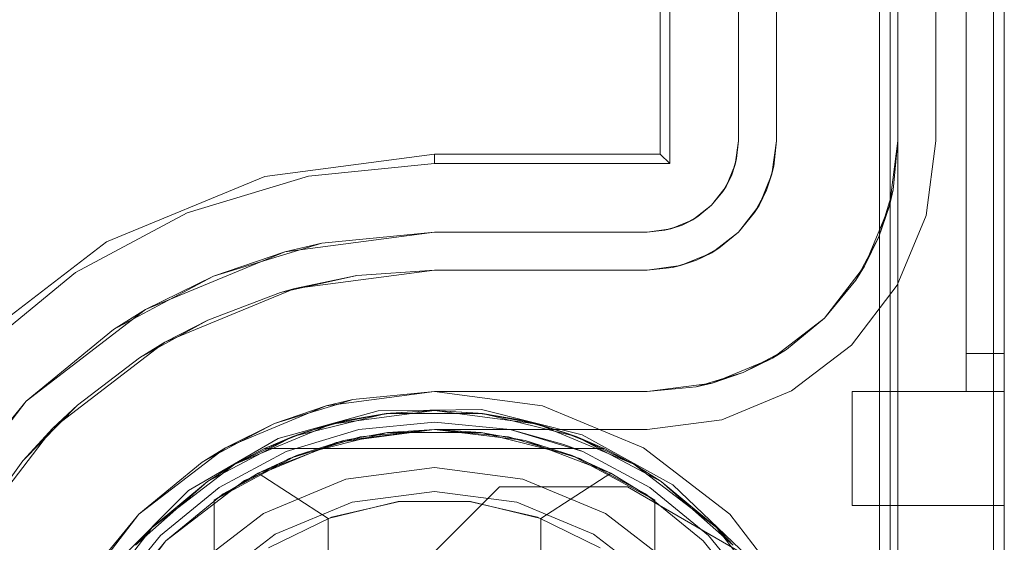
# Model space of a CAD drawing. Extents: x -634 to 300, y 62 to 1102.
# Tile 70 of 125: x 142.661 to 142.863, y 600.716 to 600.824. Entities that reach past the tile are written whole.
import ezdxf

# ---------------------------------------------------------------- set-up
doc = ezdxf.new("R2010")
doc.units = 0
doc.layers.get('0').update_dxf_attribs({"lineweight": 13})

# ---------------------------------------------------------------- blocks, each defined once
blk = doc.blocks.new('Referenz-A06CPW2YL0')
at = {"color": 251, "linetype": 'ByBlock', "lineweight": 13, "ltscale": 0.13, "true_color": 0x636363}
for p, q in [((142.83729, 603.23963), (142.83729, 600.6615)), ((142.86298, 600.6615), (142.86298, 603.23963)), ((142.86073, 603.22375), (142.86073, 600.67869)), ((142.79423, 603.10681), (142.79423, 600.79431)), ((142.79225, 603.10484), (142.79225, 600.79629)), ((142.80829, 603.10213), (142.80829, 600.799)), ((142.80829, 600.799), (142.80829, 603.10213)), ((142.84892, 600.799), (142.84892, 603.10213)), ((142.84892, 603.10213), (142.84892, 600.799)), ((142.80829, 600.799), (142.80766, 600.79415)), ((142.80793, 600.79534), (142.80829, 600.799)), ((142.80829, 600.799), (142.80793, 600.79534)), ((142.80829, 600.799), (142.80829, 600.799)), ((142.8469, 600.78363), (142.84892, 600.799)), ((142.84892, 600.799), (142.8469, 600.78363)), ((142.84892, 600.799), (142.84892, 600.799)), ((142.74579, 600.79629), (142.71091, 600.7917)), ((142.79225, 600.79629), (142.74579, 600.79629)), ((142.74579, 600.79629), (142.74579, 600.79431)), ((142.79225, 600.79629), (142.79423, 600.79431)), ((142.74579, 600.79431), (142.71988, 600.79176)), ((142.79423, 600.79431), (142.74579, 600.79431)), ((142.80766, 600.79415), (142.80578, 600.78963)), ((142.80793, 600.79534), (142.80687, 600.79182)), ((142.80687, 600.79182), (142.80766, 600.79415)), ((142.80766, 600.79415), (142.80793, 600.79534)), ((142.71091, 600.7917), (142.6784, 600.77823)), ((142.71988, 600.79176), (142.69497, 600.7842)), ((142.80687, 600.79182), (142.80513, 600.78858)), ((142.80578, 600.78963), (142.80687, 600.79182)), ((142.80578, 600.78963), (142.8028, 600.78574)), ((142.8028, 600.78574), (142.80513, 600.78858)), ((142.80513, 600.78858), (142.8028, 600.78574)), ((142.80513, 600.78858), (142.80578, 600.78963)), ((142.69497, 600.7842), (142.67201, 600.77193)), ((142.8028, 600.78574), (142.79892, 600.78276)), ((142.79996, 600.78341), (142.8028, 600.78574)), ((142.8028, 600.78574), (142.79996, 600.78341)), ((142.79892, 600.78276), (142.7944, 600.78089)), ((142.79996, 600.78341), (142.79672, 600.78168)), ((142.79672, 600.78168), (142.79892, 600.78276)), ((142.79892, 600.78276), (142.79996, 600.78341)), ((142.84096, 600.76931), (142.8469, 600.78363)), ((142.8469, 600.78363), (142.84096, 600.76931)), ((142.71506, 600.7762), (142.74579, 600.78025)), ((142.74579, 600.78025), (142.72263, 600.77797)), ((142.78954, 600.78025), (142.74579, 600.78025)), ((142.74579, 600.78025), (142.78954, 600.78025)), ((142.74579, 600.78025), (142.74579, 600.78025)), ((142.7944, 600.78089), (142.78954, 600.78025)), ((142.78954, 600.78025), (142.7932, 600.78061)), ((142.7932, 600.78061), (142.78954, 600.78025)), ((142.78954, 600.78025), (142.78954, 600.78025)), ((142.79672, 600.78168), (142.7932, 600.78061)), ((142.7932, 600.78061), (142.7944, 600.78089)), ((142.7944, 600.78089), (142.79672, 600.78168)), ((142.6784, 600.77823), (142.65048, 600.75681)), ((142.70035, 600.77121), (142.72263, 600.77797)), ((142.72263, 600.77797), (142.71506, 600.7762)), ((142.68642, 600.76434), (142.71506, 600.7762)), ((142.71506, 600.7762), (142.70035, 600.77121)), ((142.67201, 600.77193), (142.65188, 600.75541)), ((142.67982, 600.76024), (142.70035, 600.77121)), ((142.70035, 600.77121), (142.68642, 600.76434)), ((142.83153, 600.75702), (142.84096, 600.76931)), ((142.84096, 600.76931), (142.83153, 600.75702)), ((142.66183, 600.74547), (142.68642, 600.76434)), ((142.68642, 600.76434), (142.67982, 600.76024)), ((142.67982, 600.76024), (142.66183, 600.74547)), ((142.81923, 600.74758), (142.83153, 600.75702)), ((142.83153, 600.75702), (142.81923, 600.74758)), ((142.80491, 600.74165), (142.81923, 600.74758)), ((142.81923, 600.74758), (142.80491, 600.74165)), ((142.74579, 600.74744), (142.72355, 600.74451)), ((142.76804, 600.74451), (142.74579, 600.74744)), ((142.64295, 600.72088), (142.66183, 600.74547)), ((142.66183, 600.74547), (142.64706, 600.72747)), ((142.72355, 600.74451), (142.70283, 600.73592)), ((142.7342, 600.7435), (142.71367, 600.73783)), ((142.7555, 600.74374), (142.7342, 600.7435)), ((142.77616, 600.73854), (142.7555, 600.74374)), ((142.78876, 600.73592), (142.76804, 600.74451)), ((142.78954, 600.73963), (142.80491, 600.74165)), ((142.80491, 600.74165), (142.78954, 600.73963)), ((142.72557, 600.73696), (142.74579, 600.73963)), ((142.74579, 600.73963), (142.72557, 600.73696)), ((142.74579, 600.73963), (142.78954, 600.73963)), ((142.78954, 600.73963), (142.74579, 600.73963)), ((142.74579, 600.73963), (142.74579, 600.73963)), ((142.78954, 600.73963), (142.78954, 600.73963)), ((142.71367, 600.73783), (142.69526, 600.7271)), ((142.79481, 600.72825), (142.77616, 600.73854)), ((142.70283, 600.73592), (142.68503, 600.72227)), ((142.70673, 600.72916), (142.72557, 600.73696)), ((142.72557, 600.73696), (142.70673, 600.72916)), ((142.80656, 600.72227), (142.78876, 600.73592)), ((142.69055, 600.71674), (142.70673, 600.72916)), ((142.70673, 600.72916), (142.69055, 600.71674)), ((142.73823, 600.70697), (142.75916, 600.7279)), ((142.73823, 600.70697), (142.75916, 600.7279)), ((142.75916, 600.7279), (142.78548, 600.7279)), ((142.75916, 600.7279), (142.78548, 600.7279)), ((142.75916, 600.7279), (142.75916, 600.7279)), ((142.78548, 600.7279), (142.81022, 600.71353)), ((142.78548, 600.7279), (142.78548, 600.7279)), ((142.78548, 600.7279), (142.81022, 600.71353)), ((142.81022, 600.71353), (142.79481, 600.72825)), ((142.69526, 600.7271), (142.68019, 600.71204)), ((142.68503, 600.72227), (142.67137, 600.70447)), ((142.82022, 600.70447), (142.80656, 600.72227)), ((142.67814, 600.70056), (142.69055, 600.71674)), ((142.69055, 600.71674), (142.67814, 600.70056))]:
    blk.add_line(p, q, dxfattribs=at)
at = {"color": 9, "linetype": 'ByBlock', "lineweight": 13, "ltscale": 0.13, "true_color": 0xc1c9c4}
for p, q in [((142.84111, 603.23963), (142.84111, 600.6615)), ((142.86298, 600.6615), (142.86298, 603.23963)), ((142.86298, 600.6615), (142.86298, 603.23963)), ((142.85517, 603.14588), (142.85517, 600.75525)), ((142.85517, 600.75525), (142.85517, 603.14588)), ((142.86298, 600.75525), (142.86298, 603.14588)), ((142.86298, 603.14588), (142.86298, 600.75525)), ((142.81611, 603.10213), (142.81611, 600.799)), ((142.84111, 600.799), (142.84111, 603.10213)), ((142.85517, 601.95056), (142.85517, 600.74744)), ((142.85517, 601.95056), (142.85517, 600.74744)), ((142.86298, 600.74744), (142.86298, 601.95056)), ((142.86298, 601.95056), (142.86298, 600.74744)), ((142.83954, 601.71619), (142.83954, 600.6615)), ((142.81611, 600.799), (142.81611, 600.849)), ((142.81611, 600.799), (142.8152, 600.79213)), ((142.8156, 600.79382), (142.81611, 600.799)), ((142.81611, 600.799), (142.81611, 600.799)), ((142.83935, 600.78565), (142.84111, 600.799)), ((142.84012, 600.78894), (142.84111, 600.799)), ((142.84111, 600.799), (142.84012, 600.78894)), ((142.84111, 600.6615), (142.84111, 600.799)), ((142.84111, 600.799), (142.84111, 600.799)), ((142.8152, 600.79213), (142.81255, 600.78572)), ((142.81408, 600.78884), (142.8152, 600.79213)), ((142.81529, 600.79282), (142.81476, 600.79105)), ((142.8152, 600.79213), (142.8156, 600.79382)), ((142.8156, 600.79382), (142.81529, 600.79282)), ((142.81476, 600.79105), (142.81408, 600.78884)), ((142.81255, 600.78572), (142.81408, 600.78884)), ((142.81408, 600.78884), (142.81299, 600.78679)), ((142.84012, 600.78894), (142.83718, 600.77927)), ((142.83935, 600.78565), (142.84012, 600.78894)), ((142.81299, 600.78679), (142.81212, 600.78517)), ((142.81255, 600.78572), (142.80833, 600.78022)), ((142.80833, 600.78022), (142.81163, 600.78424)), ((142.81163, 600.78424), (142.81255, 600.78572)), ((142.81212, 600.78517), (142.81163, 600.78424)), ((142.8342, 600.77322), (142.83935, 600.78565)), ((142.83718, 600.77927), (142.83935, 600.78565)), ((142.80833, 600.78022), (142.80283, 600.776)), ((142.8043, 600.77691), (142.80833, 600.78022)), ((142.83718, 600.77927), (142.83242, 600.77035)), ((142.8342, 600.77322), (142.83718, 600.77927)), ((142.80283, 600.776), (142.79642, 600.77334)), ((142.79971, 600.77446), (142.80283, 600.776)), ((142.80338, 600.77642), (142.80175, 600.77555)), ((142.80283, 600.776), (142.8043, 600.77691)), ((142.8043, 600.77691), (142.80338, 600.77642)), ((142.79642, 600.77334), (142.79971, 600.77446)), ((142.79971, 600.77446), (142.79749, 600.77379)), ((142.80175, 600.77555), (142.79971, 600.77446)), ((142.71708, 600.76866), (142.74579, 600.77244)), ((142.74579, 600.77244), (142.72981, 600.77128)), ((142.72981, 600.77128), (142.74579, 600.77244)), ((142.78954, 600.77244), (142.74579, 600.77244)), ((142.74579, 600.77244), (142.78954, 600.77244)), ((142.74579, 600.77244), (142.74579, 600.77244)), ((142.79642, 600.77334), (142.78954, 600.77244)), ((142.78954, 600.77244), (142.79473, 600.77295)), ((142.78954, 600.77244), (142.78954, 600.77244)), ((142.79473, 600.77295), (142.79642, 600.77334)), ((142.79573, 600.77325), (142.79473, 600.77295)), ((142.79749, 600.77379), (142.79573, 600.77325)), ((142.826, 600.76254), (142.8342, 600.77322)), ((142.83242, 600.77035), (142.8342, 600.77322)), ((142.71416, 600.76783), (142.72981, 600.77128)), ((142.72981, 600.77128), (142.71708, 600.76866)), ((142.826, 600.76254), (142.83242, 600.77035)), ((142.83242, 600.77035), (142.826, 600.76254)), ((142.69033, 600.75758), (142.71708, 600.76866)), ((142.71416, 600.76783), (142.69917, 600.76216)), ((142.71708, 600.76866), (142.71416, 600.76783)), ((142.68515, 600.75439), (142.69917, 600.76216)), ((142.69917, 600.76216), (142.69033, 600.75758)), ((142.81533, 600.75435), (142.826, 600.76254)), ((142.81819, 600.75613), (142.826, 600.76254)), ((142.826, 600.76254), (142.81819, 600.75613)), ((142.66735, 600.73994), (142.69033, 600.75758)), ((142.69033, 600.75758), (142.68515, 600.75439)), ((142.81819, 600.75613), (142.80928, 600.75136)), ((142.81533, 600.75435), (142.81819, 600.75613)), ((142.68515, 600.75439), (142.6724, 600.74469)), ((142.80289, 600.74919), (142.81533, 600.75435)), ((142.80928, 600.75136), (142.81533, 600.75435)), ((142.85517, 600.75525), (142.85517, 600.75373)), ((142.85908, 600.75525), (142.85517, 600.75525)), ((142.85908, 600.75525), (142.85517, 600.75525)), ((142.85517, 600.75373), (142.85517, 600.75525)), ((142.85517, 600.75373), (142.85517, 600.75226)), ((142.85517, 600.75226), (142.85517, 600.75373)), ((142.86298, 600.75525), (142.85908, 600.75525)), ((142.86298, 600.75525), (142.85908, 600.75525)), ((142.86298, 600.75323), (142.86298, 600.75525)), ((142.86298, 600.75525), (142.86298, 600.75323)), ((142.85517, 600.75226), (142.85517, 600.75091)), ((142.85517, 600.75091), (142.85517, 600.75226)), ((142.86298, 600.75134), (142.86298, 600.75323)), ((142.86298, 600.75323), (142.86298, 600.75134)), ((142.80928, 600.75136), (142.7996, 600.74843)), ((142.80289, 600.74919), (142.80928, 600.75136)), ((142.85517, 600.75091), (142.85517, 600.74973)), ((142.85517, 600.74973), (142.85517, 600.75091)), ((142.85517, 600.74973), (142.85517, 600.74875)), ((142.85517, 600.74875), (142.85517, 600.74973)), ((142.86298, 600.74973), (142.86298, 600.75134)), ((142.86298, 600.75134), (142.86298, 600.74973)), ((142.86298, 600.74848), (142.86298, 600.74973)), ((142.86298, 600.74973), (142.86298, 600.74848)), ((142.78954, 600.74744), (142.80289, 600.74919)), ((142.78954, 600.74744), (142.7996, 600.74843)), ((142.7996, 600.74843), (142.78954, 600.74744)), ((142.7996, 600.74843), (142.80289, 600.74919)), ((142.85517, 600.74875), (142.85517, 600.74803)), ((142.85517, 600.74803), (142.85517, 600.74875)), ((142.85517, 600.74803), (142.85517, 600.74759)), ((142.85517, 600.74759), (142.85517, 600.74803)), ((142.85517, 600.74759), (142.85517, 600.74744)), ((142.85517, 600.74744), (142.85517, 600.74759)), ((142.86298, 600.7477), (142.86298, 600.74848)), ((142.86298, 600.74848), (142.86298, 600.7477)), ((142.86298, 600.74744), (142.86298, 600.7477)), ((142.86298, 600.7477), (142.86298, 600.74744)), ((142.72355, 600.74451), (142.74579, 600.74744)), ((142.72903, 600.74579), (142.72355, 600.74451)), ((142.72579, 600.7448), (142.72903, 600.74579)), ((142.74579, 600.74744), (142.72903, 600.74579)), ((142.74579, 600.74744), (142.78954, 600.74744)), ((142.76134, 600.74744), (142.74579, 600.74744)), ((142.74579, 600.74744), (142.74579, 600.74744)), ((142.77629, 600.74744), (142.76134, 600.74744)), ((142.78954, 600.74744), (142.77629, 600.74744)), ((142.78954, 600.74744), (142.78954, 600.74744)), ((142.83173, 600.74744), (142.83173, 600.74137)), ((142.85517, 600.74744), (142.83173, 600.74744)), ((142.83173, 600.74744), (142.83173, 600.74137)), ((142.83173, 600.74744), (142.83173, 600.74744)), ((142.85517, 600.74744), (142.83173, 600.74744)), ((142.85517, 600.74744), (142.85908, 600.74744)), ((142.85517, 600.74744), (142.86298, 600.74744)), ((142.85517, 600.74744), (142.85517, 600.74744)), ((142.85517, 600.74744), (142.85517, 600.74744)), ((142.85517, 600.74744), (142.85517, 600.74744)), ((142.85517, 600.74744), (142.85517, 600.74744)), ((142.85517, 600.74744), (142.85517, 600.74744)), ((142.85908, 600.74744), (142.85517, 600.74744)), ((142.85517, 600.74744), (142.85517, 600.74744)), ((142.85517, 600.74744), (142.86298, 600.74744)), ((142.85908, 600.74744), (142.86298, 600.74744)), ((142.86298, 600.74744), (142.85908, 600.74744)), ((142.86298, 600.74137), (142.86298, 600.74744)), ((142.86298, 600.74744), (142.86298, 600.74744)), ((142.86298, 600.74744), (142.86298, 600.74137)), ((142.66118, 600.73324), (142.6724, 600.74469)), ((142.6724, 600.74469), (142.66735, 600.73994)), ((142.70283, 600.73592), (142.72355, 600.74451)), ((142.72355, 600.74451), (142.71291, 600.7409)), ((142.72009, 600.74307), (142.72579, 600.7448)), ((142.71291, 600.7409), (142.72009, 600.74307)), ((142.64972, 600.71697), (142.66735, 600.73994)), ((142.66735, 600.73994), (142.66118, 600.73324)), ((142.71291, 600.7409), (142.70283, 600.73592)), ((142.70629, 600.73736), (142.71291, 600.7409)), ((142.73025, 600.73966), (142.7153, 600.73512)), ((142.7153, 600.73512), (142.73025, 600.73966)), ((142.74579, 600.74119), (142.73025, 600.73966)), ((142.73025, 600.73966), (142.74579, 600.74119)), ((142.74579, 600.73963), (142.73055, 600.73812)), ((142.76134, 600.73966), (142.74579, 600.74119)), ((142.74579, 600.74119), (142.76134, 600.73966)), ((142.76104, 600.73812), (142.74579, 600.73963)), ((142.77629, 600.73512), (142.76134, 600.73966)), ((142.77244, 600.7366), (142.76134, 600.73966)), ((142.76134, 600.73966), (142.77244, 600.7366)), ((142.83173, 600.74137), (142.83173, 600.73572)), ((142.83173, 600.74137), (142.83173, 600.73572)), ((142.86298, 600.73572), (142.86298, 600.74137)), ((142.86298, 600.74137), (142.86298, 600.73572)), ((142.73055, 600.73812), (142.7159, 600.73368)), ((142.77569, 600.73368), (142.76104, 600.73812)), ((142.68503, 600.72227), (142.70283, 600.73592)), ((142.70283, 600.73592), (142.69805, 600.73295)), ((142.70103, 600.73455), (142.70629, 600.73736)), ((142.77629, 600.73512), (142.77244, 600.7366)), ((142.77244, 600.7366), (142.77629, 600.73512)), ((142.83173, 600.73572), (142.83173, 600.73086)), ((142.83173, 600.73572), (142.83173, 600.73086)), ((142.86298, 600.73086), (142.86298, 600.73572)), ((142.86298, 600.73572), (142.86298, 600.73086)), ((142.69805, 600.73295), (142.70103, 600.73455)), ((142.7153, 600.73512), (142.70152, 600.72776)), ((142.70152, 600.72776), (142.7153, 600.73512)), ((142.7159, 600.73368), (142.70239, 600.72646)), ((142.7892, 600.72646), (142.77569, 600.73368)), ((142.79007, 600.72776), (142.77629, 600.73512)), ((142.77629, 600.73512), (142.79007, 600.72776)), ((142.66118, 600.73324), (142.65172, 600.7203)), ((142.69805, 600.73295), (142.68503, 600.72227)), ((142.74579, 600.73181), (142.7276, 600.72942)), ((142.74579, 600.73181), (142.7276, 600.72942)), ((142.76399, 600.72942), (142.74579, 600.73181)), ((142.76399, 600.72942), (142.74579, 600.73181)), ((142.7276, 600.72942), (142.71064, 600.72239)), ((142.7276, 600.72942), (142.71064, 600.72239)), ((142.78095, 600.72239), (142.76399, 600.72942)), ((142.78095, 600.72239), (142.76399, 600.72942)), ((142.83173, 600.73086), (142.83173, 600.72714)), ((142.83173, 600.73086), (142.83173, 600.72714)), ((142.86298, 600.72714), (142.86298, 600.73086)), ((142.86298, 600.73086), (142.86298, 600.72714)), ((142.70152, 600.72776), (142.68945, 600.71785)), ((142.68945, 600.71785), (142.70152, 600.72776)), ((142.80214, 600.71785), (142.79007, 600.72776)), ((142.79007, 600.72776), (142.80214, 600.71785)), ((142.70239, 600.72646), (142.69055, 600.71674)), ((142.74579, 600.72694), (142.72886, 600.72471)), ((142.72886, 600.72471), (142.74579, 600.72694)), ((142.76273, 600.72471), (142.74579, 600.72694)), ((142.74579, 600.72694), (142.76273, 600.72471)), ((142.80104, 600.71674), (142.7892, 600.72646)), ((142.83173, 600.72714), (142.83173, 600.7248)), ((142.83173, 600.72714), (142.83173, 600.7248)), ((142.86298, 600.7248), (142.86298, 600.72714)), ((142.86298, 600.72714), (142.86298, 600.7248)), ((142.72886, 600.72471), (142.71308, 600.71817)), ((142.71308, 600.71817), (142.72886, 600.72471)), ((142.77851, 600.71817), (142.76273, 600.72471)), ((142.76273, 600.72471), (142.77851, 600.71817)), ((142.83173, 600.7248), (142.83173, 600.724)), ((142.83173, 600.7248), (142.83173, 600.724)), ((142.83173, 600.724), (142.86298, 600.724)), ((142.83173, 600.724), (142.83173, 600.724)), ((142.83173, 600.724), (142.86298, 600.724)), ((142.86298, 600.724), (142.86298, 600.7248)), ((142.86298, 600.7248), (142.86298, 600.724)), ((142.86298, 600.724), (142.86298, 600.724)), ((142.67137, 600.70447), (142.68503, 600.72227)), ((142.68503, 600.72227), (142.67434, 600.70924)), ((142.71064, 600.72239), (142.69608, 600.71122)), ((142.71064, 600.72239), (142.69608, 600.71122)), ((142.79551, 600.71122), (142.78095, 600.72239)), ((142.79551, 600.71122), (142.78095, 600.72239)), ((142.68945, 600.71785), (142.67954, 600.70577)), ((142.67954, 600.70577), (142.68945, 600.71785)), ((142.71308, 600.71817), (142.69952, 600.70777)), ((142.69952, 600.70777), (142.71308, 600.71817)), ((142.79207, 600.70777), (142.77851, 600.71817)), ((142.77851, 600.71817), (142.79207, 600.70777)), ((142.81205, 600.70577), (142.80214, 600.71785)), ((142.80214, 600.71785), (142.81205, 600.70577)), ((142.69055, 600.71674), (142.68084, 600.7049)), ((142.81075, 600.7049), (142.80104, 600.71674))]:
    blk.add_line(p, q, dxfattribs=at)
at = {"color": 7, "linetype": 'ByBlock', "lineweight": 13, "ltscale": 0.13}
for p, q in [((142.72456, 600.74074), (142.74579, 600.74353)), ((142.74579, 600.74353), (142.72456, 600.74074)), ((142.74579, 600.74353), (142.7359, 600.74293)), ((142.74579, 600.74353), (142.73679, 600.74304)), ((142.74579, 600.74353), (142.73679, 600.74304)), ((142.7548, 600.74304), (142.74579, 600.74353)), ((142.75569, 600.74293), (142.74579, 600.74353)), ((142.74579, 600.74353), (142.76703, 600.74074)), ((142.7548, 600.74304), (142.74579, 600.74353)), ((142.76703, 600.74074), (142.74579, 600.74353)), ((142.71668, 600.73819), (142.7359, 600.74293)), ((142.7359, 600.74293), (142.71668, 600.73819)), ((142.71921, 600.73911), (142.72789, 600.74155)), ((142.7359, 600.74293), (142.72456, 600.74074)), ((142.72789, 600.74155), (142.72456, 600.74074)), ((142.72789, 600.74155), (142.72594, 600.741)), ((142.73679, 600.74304), (142.72789, 600.74155)), ((142.73679, 600.74304), (142.72789, 600.74155)), ((142.7359, 600.74293), (142.72789, 600.74155)), ((142.73679, 600.74304), (142.7359, 600.74293)), ((142.7359, 600.74293), (142.75569, 600.74293)), ((142.75569, 600.74293), (142.7359, 600.74293)), ((142.75569, 600.74293), (142.7548, 600.74304)), ((142.76369, 600.74155), (142.7548, 600.74304)), ((142.76369, 600.74155), (142.7548, 600.74304)), ((142.76369, 600.74155), (142.75569, 600.74293)), ((142.75569, 600.74293), (142.77491, 600.73819)), ((142.76703, 600.74074), (142.75569, 600.74293)), ((142.77491, 600.73819), (142.75569, 600.74293)), ((142.76369, 600.74155), (142.77237, 600.73911)), ((142.76703, 600.74074), (142.76369, 600.74155)), ((142.76565, 600.741), (142.76369, 600.74155)), ((142.70478, 600.73254), (142.72456, 600.74074)), ((142.72456, 600.74074), (142.70478, 600.73254)), ((142.72456, 600.74074), (142.71668, 600.73819)), ((142.72456, 600.74074), (142.71921, 600.73911)), ((142.72158, 600.73977), (142.71921, 600.73911)), ((142.72594, 600.741), (142.72158, 600.73977)), ((142.74579, 600.73963), (142.72713, 600.73736)), ((142.74579, 600.73963), (142.73615, 600.73903)), ((142.75544, 600.73903), (142.74579, 600.73963)), ((142.76446, 600.73736), (142.74579, 600.73963)), ((142.77001, 600.73977), (142.76565, 600.741)), ((142.77237, 600.73911), (142.76703, 600.74074)), ((142.77491, 600.73819), (142.76703, 600.74074)), ((142.76703, 600.74074), (142.78681, 600.73254)), ((142.78681, 600.73254), (142.76703, 600.74074)), ((142.77237, 600.73911), (142.77001, 600.73977)), ((142.69916, 600.72898), (142.71668, 600.73819)), ((142.71668, 600.73819), (142.69916, 600.72898)), ((142.71668, 600.73819), (142.70478, 600.73254)), ((142.71921, 600.73911), (142.71086, 600.73572)), ((142.71921, 600.73911), (142.71086, 600.73572)), ((142.71668, 600.73819), (142.71086, 600.73572)), ((142.71921, 600.73911), (142.71668, 600.73819)), ((142.73615, 600.73903), (142.71745, 600.7343)), ((142.73615, 600.73903), (142.72713, 600.73736)), ((142.75544, 600.73903), (142.73615, 600.73903)), ((142.77414, 600.7343), (142.75544, 600.73903)), ((142.76446, 600.73736), (142.75544, 600.73903)), ((142.77491, 600.73819), (142.77237, 600.73911)), ((142.78073, 600.73572), (142.77237, 600.73911)), ((142.78073, 600.73572), (142.77237, 600.73911)), ((142.78073, 600.73572), (142.77491, 600.73819)), ((142.77491, 600.73819), (142.79243, 600.72898)), ((142.78681, 600.73254), (142.77491, 600.73819)), ((142.79243, 600.72898), (142.77491, 600.73819)), ((142.71086, 600.73572), (142.70478, 600.73254)), ((142.72713, 600.73736), (142.70954, 600.73071)), ((142.71086, 600.73572), (142.78073, 600.73572)), ((142.71086, 600.73572), (142.71086, 600.73572)), ((142.71086, 600.73572), (142.78073, 600.73572)), ((142.72713, 600.73736), (142.71745, 600.7343)), ((142.77414, 600.7343), (142.76446, 600.73736)), ((142.78204, 600.73071), (142.76446, 600.73736)), ((142.78681, 600.73254), (142.78073, 600.73572)), ((142.78073, 600.73572), (142.78073, 600.73572)), ((142.71745, 600.7343), (142.70048, 600.72514)), ((142.71745, 600.7343), (142.70954, 600.73071)), ((142.79111, 600.72514), (142.77414, 600.7343)), ((142.78204, 600.73071), (142.77414, 600.7343)), ((142.68779, 600.71951), (142.70478, 600.73254)), ((142.70478, 600.73254), (142.68779, 600.71951)), ((142.70478, 600.73254), (142.69916, 600.72898)), ((142.70478, 600.73254), (142.69916, 600.72898)), ((142.79243, 600.72898), (142.78681, 600.73254)), ((142.79243, 600.72898), (142.78681, 600.73254)), ((142.78681, 600.73254), (142.8038, 600.71951)), ((142.8038, 600.71951), (142.78681, 600.73254)), ((142.70954, 600.73071), (142.70048, 600.72514)), ((142.70048, 600.72514), (142.70954, 600.73071)), ((142.70954, 600.73071), (142.72392, 600.72138)), ((142.76767, 600.72138), (142.78204, 600.73071)), ((142.79111, 600.72514), (142.78204, 600.73071)), ((142.79111, 600.72514), (142.78204, 600.73071)), ((142.68435, 600.71585), (142.69916, 600.72898)), ((142.69916, 600.72898), (142.68435, 600.71585)), ((142.69916, 600.72898), (142.68779, 600.71951)), ((142.69916, 600.72898), (142.68779, 600.71951)), ((142.79243, 600.72898), (142.80724, 600.71585)), ((142.8038, 600.71951), (142.79243, 600.72898)), ((142.8038, 600.71951), (142.79243, 600.72898)), ((142.80724, 600.71585), (142.79243, 600.72898)), ((142.70048, 600.72514), (142.70048, 600.70634)), ((142.70048, 600.59786), (142.70048, 600.72514)), ((142.70048, 600.72514), (142.70048, 600.72514)), ((142.72392, 600.72138), (142.73837, 600.72482)), ((142.73861, 600.72484), (142.7246, 600.72163)), ((142.73837, 600.72482), (142.75322, 600.72482)), ((142.75298, 600.72484), (142.73861, 600.72484)), ((142.76698, 600.72163), (142.75298, 600.72484)), ((142.75322, 600.72482), (142.76767, 600.72138)), ((142.79111, 600.70634), (142.79111, 600.72514)), ((142.79111, 600.72514), (142.79111, 600.72514)), ((142.79111, 600.72514), (142.79111, 600.59786)), ((142.7246, 600.72163), (142.71168, 600.71535)), ((142.72392, 600.72138), (142.72392, 600.60162)), ((142.77991, 600.71535), (142.76698, 600.72163)), ((142.76767, 600.60162), (142.76767, 600.72138)), ((142.67475, 600.70252), (142.68779, 600.71951)), ((142.68779, 600.71951), (142.67475, 600.70252)), ((142.68779, 600.71951), (142.68435, 600.71585)), ((142.68779, 600.71951), (142.68435, 600.71585)), ((142.80724, 600.71585), (142.8038, 600.71951)), ((142.80724, 600.71585), (142.8038, 600.71951)), ((142.8038, 600.71951), (142.81684, 600.70252)), ((142.81684, 600.70252), (142.8038, 600.71951))]:
    blk.add_line(p, q, dxfattribs=at)

msp = doc.modelspace()

# ---------------------------------------------------------------- block references
at = {"color": 8, "lineweight": 25, "ltscale": 0.25, "true_color": 0x808080}
msp.add_blockref('Referenz-A06CPW2YL0', (0, 0), dxfattribs=at)

doc.saveas('drawing.dxf')
